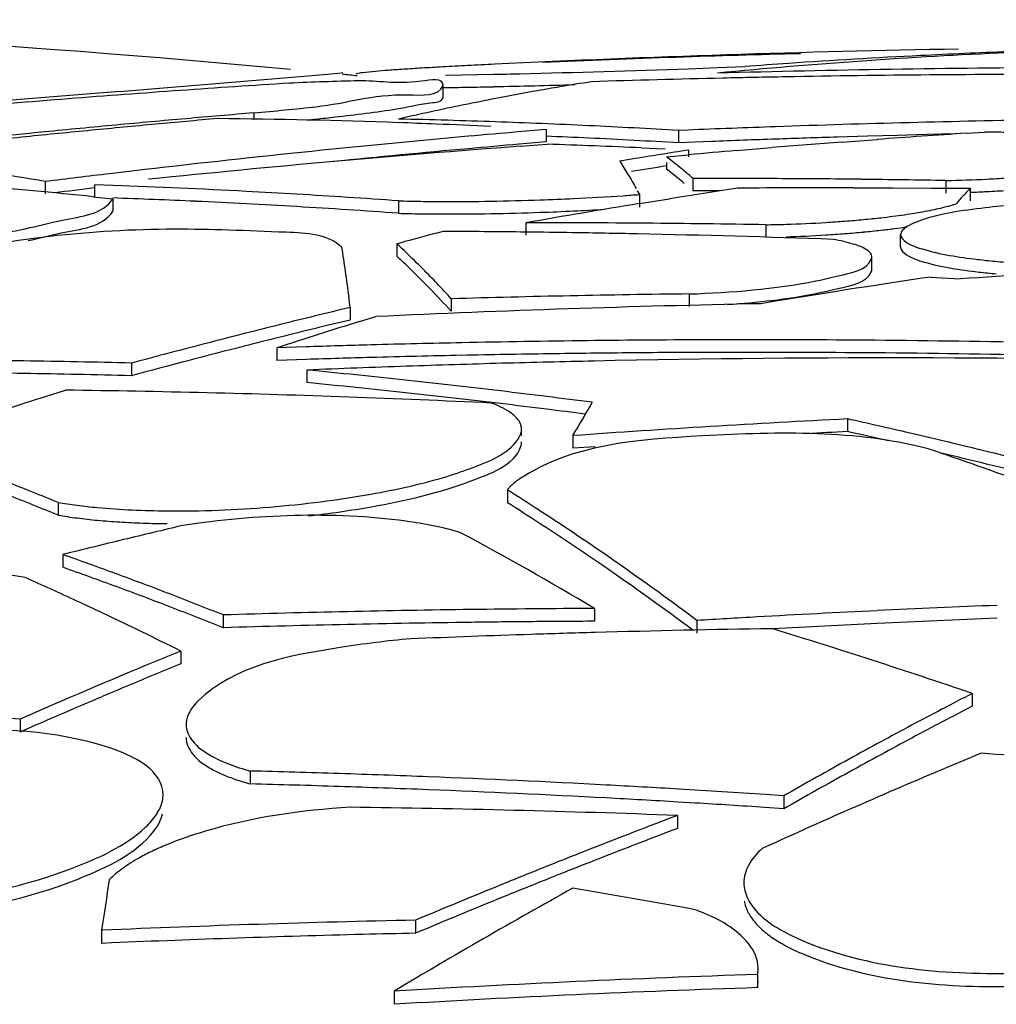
# Model space of a CAD drawing. Header units: millimetres. Extents: x 0 to 297, y 0 to 210.
# Tile 23 of 108: x 79.27 to 81.63, y 171.79 to 174.18. Entities that reach past the tile are written whole.
import ezdxf

# ---------------------------------------------------------------- set-up
doc = ezdxf.new("R2010")
doc.units = ezdxf.units.MM
doc.header["$LTSCALE"] = 16.335
doc.layers.add('08_SURFACES', color=7, linetype='CONTINUOUS')

msp = doc.modelspace()

# ---------------------------------------------------------------- linework, layer by layer
at = {"layer": '08_SURFACES', "color": 7, "linetype": 'Continuous'}
for p, q in [((80.8888, 174.0571), (80.9591, 174.0596)), ((80.9591, 174.0596), (81.0253, 174.0621)), ((80.0159, 174.0441), (80.0486, 174.0473)), ((80.0486, 174.0473), (80.0523, 174.0477)), ((80.3015, 174.0413), (80.418, 174.0435)), ((79.5127, 174.002), (79.6574, 174.0138)), ((79.6574, 174.0138), (79.7457, 174.0211)), ((79.7457, 174.0211), (79.8613, 174.0308)), ((80.2952, 174.0164), (80.2953, 174.0171)), ((80.2953, 173.9872), (80.2953, 174.0171)), ((80.2952, 173.9865), (80.2953, 173.9872)), ((79.8371, 173.9501), (79.8371, 173.9363)), ((80.545, 173.91), (80.4764, 173.9041)), ((80.545, 173.91), (80.4764, 173.9042)), ((80.545, 173.91), (80.545, 173.88)), ((80.8876, 173.9086), (80.8648, 173.9076)), ((80.8648, 173.9076), (80.8648, 173.8776)), ((81.3223, 173.8937), (81.2493, 173.8915)), ((81.3945, 173.8957), (81.3223, 173.8937)), ((81.4658, 173.8975), (81.3945, 173.8957)), ((81.4658, 173.8975), (81.3945, 173.8957)), ((81.536, 173.8992), (81.4658, 173.8975)), ((81.536, 173.8992), (81.4658, 173.8975)), ((81.5618, 173.9009), (81.6053, 173.9038)), ((81.5618, 173.9009), (81.6053, 173.9038)), ((80.545, 173.88), (80.479, 173.8743)), ((80.545, 173.88), (80.479, 173.8744)), ((80.4815, 173.8694), (80.5473, 173.8743)), ((80.9446, 173.8808), (80.8648, 173.8776)), ((81.2606, 173.8796), (81.3461, 173.886)), ((81.2606, 173.8796), (81.3461, 173.886)), ((80.7756, 173.8655), (80.8326, 173.863)), ((80.8356, 173.8441), (80.8895, 173.849)), ((80.8895, 173.8603), (80.8895, 173.8441)), ((81.0055, 173.859), (81.0905, 173.8661)), ((81.0055, 173.859), (81.0905, 173.8661)), ((80.7512, 173.8382), (80.723, 173.8336)), ((80.7512, 173.8382), (80.723, 173.8336)), ((80.8463, 173.8358), (80.8356, 173.8441)), ((80.8356, 173.8302), (80.8356, 173.8141)), ((80.8463, 173.8358), (80.8393, 173.8413)), ((79.5483, 173.81), (79.4886, 173.803)), ((79.5483, 173.8098), (79.4887, 173.8027)), ((80.8463, 173.8057), (80.8356, 173.8141)), ((80.8463, 173.8057), (80.8393, 173.8112)), ((79.3327, 173.7841), (79.3327, 173.754)), ((79.497, 173.7743), (79.4518, 173.7758)), ((79.497, 173.7742), (79.4518, 173.7758)), ((79.4518, 173.7758), (79.4518, 173.7457)), ((80.9, 173.7916), (80.9, 173.7615)), ((81.5122, 173.7864), (81.5122, 173.7563)), ((80.7652, 173.7619), (80.7703, 173.7526)), ((80.7703, 173.7526), (80.7703, 173.7224)), ((80.9645, 173.7615), (80.9, 173.7615)), ((80.9645, 173.7615), (80.9, 173.7615)), ((81.2895, 173.769), (81.3833, 173.7688)), ((81.3833, 173.7688), (81.477, 173.7684)), ((81.3833, 173.7688), (81.477, 173.7684)), ((81.477, 173.7684), (81.5706, 173.7677)), ((81.477, 173.7684), (81.5706, 173.7677)), ((81.5706, 173.7677), (81.5706, 173.7376)), ((79.4488, 173.7473), (79.4959, 173.7423)), ((79.4488, 173.7472), (79.4959, 173.7423)), ((79.4959, 173.7423), (79.4959, 173.7121)), ((80.1874, 173.7374), (80.1874, 173.7072)), ((80.7703, 173.7309), (80.8432, 173.7426)), ((80.4953, 173.6843), (80.4953, 173.6541)), ((81.0765, 173.6795), (81.0765, 173.6493)), ((81.4025, 173.6254), (81.4025, 173.6556)), ((80.1835, 173.6337), (80.2021, 173.6387)), ((80.1835, 173.6337), (80.1835, 173.6034)), ((80.205, 173.6133), (80.2007, 173.6174)), ((80.205, 173.6133), (80.2007, 173.6174)), ((80.1857, 173.6013), (80.1835, 173.6034)), ((80.205, 173.5831), (80.1835, 173.6034)), ((80.2009, 173.587), (80.1857, 173.6013)), ((80.205, 173.5831), (80.2009, 173.587)), ((81.3327, 173.5716), (81.3327, 173.6019)), ((81.4745, 173.5531), (81.5462, 173.5484)), ((80.891, 173.5121), (80.891, 173.4818)), ((80.3151, 173.5005), (80.3151, 173.4701)), ((80.0704, 173.4794), (80.0704, 173.449)), ((80.0934, 173.4455), (80.1322, 173.4574)), ((79.9641, 173.3842), (79.8932, 173.3819)), ((79.9641, 173.3839), (79.8932, 173.3819)), ((79.8932, 173.3819), (79.8932, 173.3514)), ((79.5412, 173.3447), (79.5412, 173.3142)), ((79.965, 173.3538), (79.8932, 173.3514)), ((79.965, 173.3535), (79.8932, 173.3514)), ((79.9657, 173.3281), (79.9657, 173.2976)), ((79.3177, 173.2589), (79.3814, 173.2792)), ((81.2737, 173.2098), (81.2737, 173.1792)), ((80.4851, 173.1694), (80.4851, 173.1851)), ((80.6093, 173.1694), (80.6172, 173.1834)), ((80.6093, 173.1694), (80.6093, 173.1388)), ((80.6631, 173.1426), (80.6093, 173.1388)), ((80.6631, 173.1425), (80.6093, 173.1388)), ((80.4508, 173.0379), (80.4508, 173.0072)), ((79.3637, 173.0077), (79.3637, 172.9769)), ((79.3753, 172.8817), (79.3753, 172.8508)), ((80.7461, 172.841), (80.7315, 172.8513)), ((80.746, 172.8409), (80.7315, 172.8511)), ((80.6617, 172.7512), (80.6617, 172.7202)), ((79.7635, 172.7355), (79.7635, 172.7045)), ((80.9095, 172.7222), (80.9095, 172.6911)), ((79.6604, 172.6481), (79.6604, 172.617)), ((81.5754, 172.5456), (81.5754, 172.5144)), ((79.2718, 172.4836), (79.2718, 172.4523)), ((79.8286, 172.358), (79.8286, 172.3267)), ((81.12, 172.2983), (81.0755, 172.3012)), ((81.12, 172.2983), (81.0755, 172.3011)), ((81.12, 172.2983), (81.12, 172.2668)), ((80.905, 172.2805), (80.8641, 172.2829)), ((80.905, 172.2805), (80.8641, 172.2828)), ((80.8622, 172.2504), (80.8622, 172.219)), ((81.12, 172.2668), (81.0735, 172.2699)), ((81.12, 172.2668), (81.0735, 172.2698)), ((80.2285, 171.9971), (80.2285, 171.9654)), ((79.4689, 171.9726), (79.4689, 171.9409)), ((79.4938, 171.942), (79.4689, 171.9409)), ((79.4938, 171.9419), (79.4689, 171.9409)), ((81.0563, 171.8657), (81.0563, 171.8338)), ((81.0563, 171.8338), (81.0577, 171.8497)), ((80.1771, 171.8254), (80.1771, 171.7936))]:
    msp.add_line(p, q, dxfattribs=at)
for centre, radius, start, end in [((77.1464, 144.3225), 29.8624, 84.65849, 88.56889), ((82.1533, 138.2808), 35.8289, 90.97626, 92.77274), ((82.0271, 139.7667), 34.3377, 91.94885, 92.48724), ((82.0271, 139.7682), 34.3362, 91.44715, 91.94884), ((82.2765, 160.3444), 13.7651, 92.56477, 95.49006), ((82.2749, 157.5964), 16.513, 92.86137, 93.9699), ((82.2739, 157.6155), 16.4938, 92.49155, 92.86119), ((82.2734, 157.626), 16.4833, 91.75174, 92.49157), ((80.9154, 162.8401), 11.2384, 93.16599, 93.42603), ((81.9363, 138.7511), 35.3087, 90.22097, 91.58516), ((82.2764, 157.5746), 16.5349, 93.96976, 94.33912), ((77.9696, 196.8553), 22.9028, 274.73784, 275.12618), ((77.1464, 144.3225), 29.8624, 84.34883, 84.41641), ((80.3413, 171.6176), 2.442, 94.2131, 94.9263), ((79.8654, 199.6141), 25.5766, 271.23797, 271.37971), ((79.5543, 211.9492), 37.9156, 271.40094, 272.01701), ((81.7619, 139.4307), 34.6125, 91.05429, 91.30673), ((81.7619, 139.4311), 34.6121, 89.90083, 91.05429), ((82.1799, 138.3022), 35.791, 93.6143, 94.03778), ((80.2479, 166.9167), 7.1127, 91.27077, 92.6127), ((79.7692, 203.7301), 29.7235, 271.25086, 271.6291), ((81.7054, 167.3423), 6.7654, 99.59612, 100.05106), ((81.7009, 167.3689), 6.7384, 98.93727, 99.59625), ((81.7619, 139.4299), 34.6133, 91.30673, 91.83405), ((82.2087, 138.5644), 35.54, 94.35062, 95.12956), ((82.18, 138.3009), 35.7923, 94.03778, 94.47211), ((81.7114, 167.3085), 6.7997, 100.05142, 100.92211), ((82.1799, 138.3018), 35.7913, 94.47212, 95.37355), ((78.9237, 183.865), 9.9569, 275.26388, 276.13764), ((81.732, 167.2062), 6.904, 101.58933, 102.92812), ((81.7195, 167.2665), 6.8424, 100.92192, 101.58825), ((82.6112, 140.5967), 33.4686, 94.7544, 95.03606), ((79.1957, 181.2717), 7.3791, 276.16562, 276.52191), ((82.6117, 140.5909), 33.4744, 95.32634, 95.62527), ((82.6505, 140.887), 33.1764, 95.27708, 95.54559), ((82.6115, 140.5934), 33.4719, 95.03606, 95.32634), ((82.6502, 140.8905), 33.1729, 95.01625, 95.27708), ((79.5938, 157.1947), 16.7423, 87.96826, 89.46696), ((79.0883, 182.2609), 8.3741, 276.01312, 276.16956), ((79.7598, 155.1145), 18.8256, 88.33819, 88.69857), ((79.5934, 157.1834), 16.7537, 87.65887, 87.96833), ((79.5931, 157.1757), 16.7614, 87.20257, 87.65886), ((79.7597, 155.1094), 18.8307, 87.98451, 88.33819), ((79.7593, 155.1005), 18.8396, 87.29719, 87.98447), ((79.7588, 155.0897), 18.8504, 86.96362, 87.29722), ((82.3418, 138.3838), 35.5545, 92.00184, 92.34421), ((82.3418, 138.3839), 35.5544, 90.95803, 92.00184), ((82.6123, 140.585), 33.4804, 95.62528, 96.24906), ((82.6511, 140.8804), 33.183, 95.82179, 96.10568), ((82.6508, 140.8841), 33.1793, 95.54559, 95.82179), ((83.1198, 143.2271), 30.7908, 95.14885, 96.66092), ((83.1179, 143.2474), 30.7703, 94.92464, 95.14867), ((79.7592, 155.0829), 18.8272, 87.2949, 87.60781), ((79.7584, 155.0818), 18.8583, 86.63672, 86.96362), ((83.4998, 144.4621), 29.5026, 93.76653, 94.18646), ((82.986, 140.6103), 33.3533, 94.30641, 95.85661), ((83.1179, 143.2432), 30.7446, 94.924, 95.15299), ((79.7759, 150.9217), 22.9656, 87.50519, 88.07511), ((79.7588, 155.0756), 18.8346, 86.96104, 87.29489), ((79.7584, 155.0676), 18.8425, 86.63389, 86.96104), ((82.3418, 138.3838), 35.5246, 92.00347, 92.25418), ((83.5006, 144.4515), 29.5132, 94.35291, 94.68412), ((82.3418, 138.3839), 35.5244, 91.76245, 92.00347), ((83.1187, 143.2342), 30.7537, 95.15301, 95.76554), ((83.5323, 156.8271), 17.2369, 98.81931, 99.28501), ((83.5014, 144.4416), 29.5231, 94.84975, 95.07563), ((78.3349, 167.975), 5.8942, 80.25365, 82.97488), ((83.5334, 156.8044), 17.2299, 99.00824, 99.29267), ((79.9045, 172.6362), 1.5251, 50.3081, 51.8636), ((83.1225, 143.2041), 30.8139, 96.77256, 97.06467), ((79.9039, 172.6064), 1.5253, 50.2842, 51.84), ((79.8514, 172.572), 1.6085, 49.3105, 50.3127), ((78.2934, 162.7004), 11.1072, 84.02877, 87.0423), ((78.8428, 155.0834), 18.7024, 87.00943, 87.99536), ((80.9228, 140.6504), 33.1412, 89.86305, 90.03932), ((80.9228, 140.6501), 33.1415, 89.51039, 89.86305), ((80.9228, 140.6501), 33.1416, 89.33398, 89.51039), ((80.9228, 140.6495), 33.1421, 88.98101, 89.33398), ((81.4165, 177.7238), 3.9386, 271.3923, 272.8294), ((81.4353, 177.3372), 3.5515, 272.8339, 273.6024), ((83.1225, 143.1996), 30.7885, 96.84731, 97.02894), ((78.8421, 155.0685), 18.7173, 86.63327, 87.00949), ((78.8414, 155.0579), 18.7278, 86.25639, 86.63327), ((80.2999, 180.2955), 6.5599, 272.71694, 273.76727), ((80.3342, 179.7627), 6.0259, 273.77471, 274.1497), ((84.0681, 153.4439), 20.5533, 98.56423, 99.02729), ((81.2688, 139.4232), 34.3458, 89.96548, 90.43613), ((82.979, 172.4452), 1.932, 136.8029, 138.3012), ((81.4207, 177.5936), 3.8384, 272.2384, 272.8461), ((81.4355, 177.3007), 3.5451, 272.8424, 273.6151), ((78.843, 155.0731), 18.6826, 87.38284, 87.99702), ((78.8425, 155.0633), 18.6923, 87.00698, 87.38285), ((78.8421, 155.0542), 18.7015, 86.63043, 87.00698), ((78.8407, 155.0468), 18.739, 85.87885, 86.25639), ((80.315, 179.3603), 5.6246, 269.8004, 270.9749), ((80.3019, 180.1252), 6.3896, 270.97569, 272.04868), ((84.078, 153.3829), 20.615, 99.23312, 100.00821), ((80.2893, 180.5042), 6.7688, 272.04049, 272.72345), ((78.8414, 155.0436), 18.7121, 86.25323, 86.63043), ((78.8407, 155.0325), 18.7232, 85.87535, 86.25323), ((80.315, 179.3254), 5.6198, 269.8002, 270.9758), ((80.3019, 180.0896), 6.3841, 270.97653, 272.05043), ((80.2893, 180.4684), 6.7631, 272.04224, 272.72578), ((80.2944, 180.3665), 6.6611, 272.72377, 273.36616), ((81.3803, 174.2259), 0.5197, 283.822, 285.0861), ((80.5219, 141.3889), 32.2954, 89.01604, 90.04719), ((81.0231, 176.932), 3.2529, 270.9413, 271.7963), ((81.0247, 176.9006), 3.2215, 271.7855, 273.4959), ((81.0427, 176.5962), 2.9165, 273.5071, 274.4255), ((81.0638, 176.3257), 2.6452, 274.4225, 275.3987), ((81.0973, 175.9722), 2.2901, 275.395, 276.4578), ((83.6044, 160.9673), 13.1202, 104.60842, 105.02947), ((80.1401, 142.7962), 30.8676, 89.3405, 89.71183), ((80.14, 142.7952), 30.8686, 89.12983, 89.34051), ((80.14, 142.7949), 30.8689, 88.83814, 89.12983), ((80.14, 142.7914), 30.8723, 87.96028, 88.83812), ((81.0247, 176.8677), 3.2188, 271.787, 273.4988), ((81.0427, 176.5636), 2.9141, 273.5101, 274.4292), ((81.0638, 176.2933), 2.6431, 274.4262, 275.4033), ((81.0973, 175.9401), 2.2882, 275.3995, 276.4633), ((78.7132, 172.0566), 2.1562, 46.3764, 47.0077), ((78.6235, 171.9632), 2.2856, 44.7463, 46.2154), ((78.5246, 171.8344), 2.4252, 42.4126, 46.1402), ((83.7525, 140.8747), 32.7482, 92.63056, 93.86307), ((81.7891, 175.2662), 1.7125, 263.3686, 264.8006), ((84.9259, 150.3202), 23.4879, 98.44995, 99.46355), ((81.3032, 138.8819), 34.6327, 90.68202, 91.63491), ((71.9584, 172.4034), 8.1831, 7.55557, 7.74156), ((81.7669, 138.3996), 35.0959, 91.14758, 92.66978), ((84.4202, 155.2771), 18.7148, 103.43984, 103.9733), ((84.2108, 160.1382), 13.9297, 107.19255, 108.05643), ((84.4167, 155.2769), 18.6847, 103.45092, 103.71508), ((84.4488, 155.164), 18.8314, 104.24854, 105.10613), ((84.4316, 155.2313), 18.7619, 103.9732, 104.24817), ((84.4241, 155.2468), 18.7156, 103.71508, 103.98477), ((84.4318, 155.2158), 18.7476, 103.98477, 104.25996), ((81.0457, 139.1363), 34.265, 91.17941, 91.5465), ((81.0456, 139.1374), 34.2639, 90.16159, 91.1794), ((81.0456, 139.1379), 34.2634, 89.54893, 90.16158), ((81.0456, 139.1363), 34.2649, 88.19262, 89.5489), ((84.449, 155.1484), 18.8171, 104.26033, 105.11867), ((81.0456, 139.137), 34.2642, 91.5465, 91.80882), ((81.0456, 139.1377), 34.2331, 90.48726, 90.82671), ((81.0456, 139.1372), 34.2337, 90.16159, 90.48726), ((81.0456, 139.1371), 34.2337, 89.5484, 90.16159), ((81.0456, 139.1356), 34.2352, 88.19105, 89.54837), ((78.831, 145.502), 27.8518, 89.07455, 89.34182), ((78.8309, 145.4996), 27.8542, 88.53885, 89.07455), ((81.0456, 139.1363), 34.2345, 91.54781, 91.8089), ((81.0457, 139.1356), 34.2353, 91.18037, 91.54781), ((81.3891, 138.6631), 34.6942, 91.57002, 91.95277), ((81.0456, 139.1369), 34.2339, 90.82671, 91.18037), ((81.3891, 138.6644), 34.6929, 91.20298, 91.57002), ((81.389, 138.66), 34.6974, 88.49068, 91.20278), ((78.831, 145.4957), 27.8276, 89.07373, 89.34123), ((81.3891, 138.6645), 34.6928, 91.95277, 92.35128), ((77.852, 151.5787), 21.8519, 83.81925, 84.44895), ((78.8309, 145.4933), 27.83, 88.53757, 89.07373), ((77.8519, 151.567), 21.8332, 83.81389, 84.44415), ((77.8497, 151.5575), 21.8732, 83.51329, 83.8193), ((79.0189, 144.1367), 29.1448, 87.93934, 89.28733), ((77.8497, 151.5458), 21.8545, 83.50766, 83.81394), ((77.848, 151.5427), 21.8881, 83.21315, 83.51329), ((77.8462, 151.5272), 21.9037, 82.9189, 83.21316), ((84.3793, 157.543), 16.5109, 107.85207, 108.56255), ((79.0186, 144.129), 29.1525, 87.26055, 87.93934), ((77.848, 151.5309), 21.8695, 83.20727, 83.50766), ((77.8442, 151.5118), 21.9192, 82.63052, 82.9189), ((84.5866, 170.9286), 4.5651, 149.4355, 150.401), ((77.8461, 151.5154), 21.8851, 82.91277, 83.20727), ((77.8444, 151.5012), 21.8994, 82.66807, 82.91277), ((83.0346, 138.726), 34.5287, 92.92326, 94.02774), ((77.6253, 156.8098), 16.8009, 76.93009, 77.45826), ((83.0345, 138.7271), 34.497, 92.92581, 93.08941), ((77.6274, 156.8026), 16.7776, 77.10369, 77.4477), ((77.6054, 156.7246), 16.8883, 75.87784, 76.92962), ((77.5413, 161.6115), 12.177, 68.77187, 71.18108), ((77.6017, 156.6934), 16.8898, 75.8662, 76.65443), ((76.2785, 165.4709), 8.1438, 68.20782, 69.14472), ((77.0315, 167.5961), 6.4269, 57.0409, 57.85773), ((76.2667, 165.4169), 8.1698, 68.19124, 68.65849), ((76.2441, 165.3845), 8.2368, 67.74487, 68.2087), ((76.2435, 165.359), 8.2321, 67.72706, 68.19124), ((79.5924, 174.4341), 1.4448, 262.7249, 264.7078), ((79.6491, 175.7314), 2.7442, 269.5408, 274.7368), ((79.6893, 175.4258), 2.4666, 276.5208, 280.1089), ((77.03, 167.5678), 6.4256, 57.01772, 57.83488), ((76.8786, 167.3623), 6.7062, 54.93387, 57.03152), ((79.5925, 174.4033), 1.4448, 262.724, 264.7124), ((79.62, 174.6975), 1.7403, 264.7035, 266.4642), ((85.4859, 148.3443), 25.2868, 103.30654, 103.64097), ((76.9053, 167.3765), 6.6539, 55.4224, 57.01305), ((85.4934, 148.3136), 25.3184, 103.64098, 103.98367), ((76.5492, 165.8582), 8.0266, 59.17846, 61.84855), ((75.9136, 163.1053), 10.3712, 70.12217, 70.50148), ((75.9131, 163.0817), 10.3645, 70.10576, 70.48537), ((75.8953, 163.0549), 10.4248, 69.74376, 70.12217), ((76.6812, 167.0528), 7.0477, 53.23737, 55.41606), ((75.7468, 164.8539), 8.7215, 65.17064, 66.07499), ((75.8948, 163.0313), 10.4181, 69.72706, 70.10576), ((75.8765, 163.0037), 10.4793, 69.36625, 69.74376), ((76.6344, 167.0144), 7.1312, 53.16647, 54.79066), ((75.8759, 162.9801), 10.4727, 69.34927, 69.72706), ((75.8466, 162.9247), 10.5639, 68.61351, 69.36573), ((75.8562, 162.9277), 10.5287, 68.9724, 69.34926), ((75.7009, 164.7543), 8.8311, 64.72216, 65.17157), ((75.8251, 162.8471), 10.6151, 68.22103, 68.97188), ((75.8151, 162.8439), 10.6505, 68.23931, 68.61401), ((80.8034, 138.9384), 33.8131, 90.24, 91.25345), ((82.9925, 138.5407), 34.2449, 92.27067, 92.75614), ((75.6351, 164.6158), 8.9845, 63.38278, 64.71955), ((80.8034, 138.9378), 33.8137, 91.25345, 91.76222), ((82.9925, 138.5404), 34.2451, 93.24309, 93.48712), ((82.9925, 138.5403), 34.2452, 92.75614, 93.24309), ((82.9925, 138.5404), 34.2141, 92.27273, 92.75866), ((80.8034, 138.9372), 33.7833, 91.25459, 91.76381), ((80.8034, 138.9378), 33.7827, 90.74674, 91.25459), ((80.8034, 138.9377), 33.7828, 90.49331, 90.74674), ((80.8034, 138.9382), 33.7823, 90.24022, 90.49331), ((81.6249, 138.3779), 34.3286, 90.89116, 91.60527), ((76.3855, 157.3289), 16.0775, 71.16712, 72.98171), ((82.9925, 138.5402), 34.2144, 92.75866, 93.18268), ((81.6249, 138.3779), 34.3286, 91.86277, 92.35061), ((81.6249, 138.3783), 34.3282, 91.60528, 91.86277), ((86.0917, 156.9255), 16.9872, 112.24709, 112.47677), ((86.1472, 156.7924), 17.1314, 112.47814, 113.66158), ((86.0926, 156.9065), 16.9763, 112.26528, 112.49355), ((86.1193, 156.8421), 17.0461, 112.49372, 112.95924), ((86.1671, 156.7296), 17.1682, 112.95956, 113.67998), ((87.2731, 161.5188), 12.4118, 117.32592, 117.70164), ((87.2746, 161.4948), 12.4062, 117.34721, 117.72312), ((77.8768, 143.8782), 28.6394, 87.20797, 87.61339), ((87.3356, 161.4001), 12.546, 117.70236, 118.47289), ((87.3156, 161.4167), 12.4944, 117.72313, 118.10546), ((87.4022, 161.2771), 12.6859, 118.47221, 118.86679), ((87.3586, 161.3362), 12.5856, 118.10547, 118.49412), ((87.7574, 157.5125), 16.1125, 112.47814, 114.18826), ((87.4039, 161.2528), 12.6805, 118.49413, 118.88897), ((79.2761, 140.744), 31.7418, 84.75972, 85.80679), ((87.4748, 161.1458), 12.8359, 118.86761, 119.67475), ((79.0248, 141.018), 31.3503, 88.13689, 88.53078), ((79.0247, 141.0153), 31.353, 87.74309, 88.13689), ((79.0246, 141.0128), 31.3555, 86.95564, 87.74307), ((87.4766, 161.1214), 12.8307, 118.8898, 119.69753), ((79.0248, 141.0155), 31.3215, 88.13517, 88.52943), ((79.0247, 141.0128), 31.3242, 87.741, 88.13517), ((79.0244, 141.0084), 31.3599, 86.63363, 86.95565), ((79.0246, 141.0103), 31.3267, 86.95284, 87.74099), ((79.0243, 141.0063), 31.362, 86.24985, 86.63363), ((79.0244, 141.0059), 31.3311, 86.63378, 86.95284), ((79.0243, 141.0037), 31.3333, 86.25002, 86.55884), ((79.6574, 139.9291), 32.3438, 87.86513, 89.26757), ((87.6048, 154.4644), 19.0212, 110.76143, 111.4464), ((87.6056, 154.4473), 19.008, 110.77904, 111.46454), ((87.8445, 157.3165), 16.3269, 114.18533, 114.52552), ((87.6394, 154.376), 19.1161, 111.44612, 111.787), ((87.6403, 154.3589), 19.103, 111.46426, 111.80542), ((87.6635, 154.3159), 19.1808, 111.787, 112.12681), ((79.0522, 173.0006), 0.9729, 291.392, 292.0995), ((104.4242, 168.2494), 25.2315, 171.23402, 171.5143), ((87.701, 154.2239), 19.2801, 112.1271, 112.8035), ((87.6644, 154.2987), 19.1678, 111.80542, 112.1455), ((87.8811, 158.9579), 14.9975, 119.00342, 120.90957), ((76.4131, 147.4035), 25.0254, 79.65887, 80.34683), ((87.7019, 154.2067), 19.2672, 112.1458, 112.82276), ((80.7248, 171.5305), 0.524, 67.4088, 69.8537), ((80.925, 138.6267), 33.3777, 91.19563, 92.50028), ((80.925, 138.6266), 33.3461, 91.4144, 92.45982), ((80.9249, 138.6278), 33.3449, 91.19673, 91.41439), ((80.9715, 171.8815), 0.0862, 349.4276, 359.8783), ((82.1533, 138.2808), 33.6028, 91.87091, 93.37155), ((82.1533, 138.2808), 33.571, 91.87268, 93.37475)]:
    msp.add_arc(centre, radius, start, end, dxfattribs=at)
for points, knots in [([(80.4202, 174.0678), (80.3983, 174.0667), (80.3565, 174.0646), (80.3147, 174.0624), (80.2947, 174.0613)], [0, 0, 0, 0, 0.523559, 1, 1, 1, 1]), ([(80.0858, 174.0446), (80.0855, 174.0445), (80.0852, 174.0444), (80.0849, 174.0441), (80.0849, 174.0439)], [0, 0, 0, 0, 0.641442, 1, 1, 1, 1]), ([(80.1316, 174.0506), (80.1211, 174.0496), (80.106, 174.0476), (80.0902, 174.0466), (80.0858, 174.0446)], [0, 0, 0, 0, 0.686476, 1, 1, 1, 1]), ([(80.2953, 174.0171), (80.2953, 174.0352), (80.1854, 174.015), (80.1408, 174.0286), (80.0901, 174.0276)], [0, 0, 0, 0, 0.262421, 1, 1, 1, 1]), ([(80.2438, 174.0584), (80.229, 174.0575), (80.2017, 174.0558), (80.1744, 174.0539), (80.1619, 174.053)], [0, 0, 0, 0, 0.541345, 1, 1, 1, 1]), ([(79.9882, 173.9652), (80.0625, 173.9732), (80.1449, 174.004), (80.2843, 173.9893), (80.2952, 174.0164)], [0, 0, 0, 0, 0.718851, 1, 1, 1, 1]), ([(80.295, 174.0113), (80.3146, 174.0116), (80.3556, 174.0123), (80.3966, 174.0131), (80.4181, 174.0136)], [0, 0, 0, 0, 0.47705, 1, 1, 1, 1]), ([(80.1833, 173.9597), (80.2106, 173.9639), (80.2419, 173.9745), (80.2912, 173.9763), (80.2952, 173.9865)], [0, 0, 0, 0, 0.716073, 1, 1, 1, 1]), ([(81.6936, 173.9017), (81.6791, 173.9023), (81.6497, 173.9031), (81.6203, 173.9036), (81.6053, 173.9038)], [0, 0, 0, 0, 0.492242, 1, 1, 1, 1]), ([(80.723, 173.8336), (80.7297, 173.823), (80.7431, 173.801), (80.7559, 173.7787), (80.7623, 173.7671)], [0, 0, 0, 0, 0.488556, 1, 1, 1, 1]), ([(79.2964, 173.6725), (79.3225, 173.678), (79.3873, 173.6969), (79.4728, 173.7048), (79.4959, 173.7423)], [0, 0, 0, 0, 0.377019, 1, 1, 1, 1]), ([(80.1874, 173.7374), (80.205, 173.7369), (80.241, 173.7361), (80.277, 173.7358), (80.2954, 173.7358)], [0, 0, 0, 0, 0.48944, 1, 1, 1, 1]), ([(81.683, 173.7281), (81.6575, 173.726), (81.5769, 173.7175), (81.495, 173.7064), (81.4428, 173.6869)], [0, 0, 0, 0, 0.313782, 1, 1, 1, 1]), ([(81.5156, 173.7241), (81.5193, 173.7251), (81.5262, 173.7271), (81.5332, 173.7293), (81.5365, 173.7304)], [0, 0, 0, 0, 0.522091, 1, 1, 1, 1]), ([(79.2909, 173.6411), (79.3177, 173.6467), (79.3842, 173.666), (79.4722, 173.6737), (79.4959, 173.7121)], [0, 0, 0, 0, 0.37724, 1, 1, 1, 1]), ([(80.1874, 173.7072), (80.205, 173.7067), (80.241, 173.706), (80.277, 173.7057), (80.2954, 173.7056)], [0, 0, 0, 0, 0.48944, 1, 1, 1, 1]), ([(81.3549, 173.6966), (81.3739, 173.6987), (81.4097, 173.7033), (81.4454, 173.7091), (81.462, 173.7122)], [0, 0, 0, 0, 0.530478, 1, 1, 1, 1]), ([(81.462, 173.7122), (81.4695, 173.7136), (81.4837, 173.7164), (81.4978, 173.7196), (81.5045, 173.7213)], [0, 0, 0, 0, 0.523823, 1, 1, 1, 1]), ([(81.4243, 173.6788), (81.4197, 173.6764), (81.4121, 173.6718), (81.4057, 173.6651), (81.404, 173.6618)], [0, 0, 0, 0, 0.581242, 1, 1, 1, 1]), ([(81.4428, 173.6869), (81.4394, 173.6856), (81.4332, 173.6831), (81.4271, 173.6802), (81.4243, 173.6788)], [0, 0, 0, 0, 0.530251, 1, 1, 1, 1]), ([(78.8485, 173.6085), (78.966, 173.6196), (79.116, 173.638), (79.2643, 173.6657), (79.2964, 173.6725)], [0, 0, 0, 0, 0.782552, 1, 1, 1, 1]), ([(80.0496, 173.625), (80.0167, 173.6576), (79.8633, 173.6628), (79.54, 173.6781), (79.2392, 173.6459), (79.0436, 173.5978)], [0, 0, 0, 0, 0.136771, 0.404714, 1, 1, 1, 1]), ([(81.3549, 173.6664), (81.3658, 173.6676), (81.387, 173.6702), (81.4082, 173.6732), (81.4184, 173.6747)], [0, 0, 0, 0, 0.515004, 1, 1, 1, 1]), ([(81.404, 173.6618), (81.4035, 173.6608), (81.4028, 173.6588), (81.4025, 173.6566), (81.4025, 173.6556)], [0, 0, 0, 0, 0.514352, 1, 1, 1, 1]), ([(81.4025, 173.6556), (81.4025, 173.6482), (81.4218, 173.6309), (81.4414, 173.625), (81.455, 173.6209)], [0, 0, 0, 0, 0.343481, 1, 1, 1, 1]), ([(81.2877, 173.6328), (81.2803, 173.6351), (81.2641, 173.6393), (81.2477, 173.6426), (81.2388, 173.6442)], [0, 0, 0, 0, 0.462125, 1, 1, 1, 1]), ([(81.3327, 173.6019), (81.3327, 173.6085), (81.3168, 173.6241), (81.2994, 173.6292), (81.2877, 173.6328)], [0, 0, 0, 0, 0.351042, 1, 1, 1, 1]), ([(80.0496, 173.625), (80.0526, 173.6058), (80.0586, 173.566), (80.0641, 173.5262), (80.0669, 173.5057)], [0, 0, 0, 0, 0.484659, 1, 1, 1, 1]), ([(81.4025, 173.6254), (81.4025, 173.6176), (81.4236, 173.5997), (81.4444, 173.5937), (81.459, 173.5894)], [0, 0, 0, 0, 0.339903, 1, 1, 1, 1]), ([(81.1976, 173.5436), (81.2155, 173.5472), (81.2591, 173.5593), (81.3215, 173.5688), (81.3318, 173.5972)], [0, 0, 0, 0, 0.376854, 1, 1, 1, 1]), ([(81.3318, 173.5972), (81.3321, 173.598), (81.3326, 173.5995), (81.3327, 173.6011), (81.3327, 173.6019)], [0, 0, 0, 0, 0.509459, 1, 1, 1, 1]), ([(81.5881, 173.5958), (81.6025, 173.5941), (81.6323, 173.591), (81.6622, 173.5886), (81.6776, 173.5875)], [0, 0, 0, 0, 0.482937, 1, 1, 1, 1]), ([(80.3151, 173.5005), (80.3039, 173.5128), (80.2813, 173.5369), (80.2583, 173.5606), (80.2468, 173.5722)], [0, 0, 0, 0, 0.504918, 1, 1, 1, 1]), ([(81.1971, 173.5132), (81.2151, 173.5168), (81.2589, 173.5289), (81.321, 173.5384), (81.3318, 173.5668)], [0, 0, 0, 0, 0.376093, 1, 1, 1, 1]), ([(81.3318, 173.5668), (81.3321, 173.5676), (81.3325, 173.5691), (81.3327, 173.5708), (81.3327, 173.5716)], [0, 0, 0, 0, 0.510151, 1, 1, 1, 1]), ([(80.4811, 173.2011), (80.4759, 173.2114), (80.4535, 173.231), (80.4276, 173.2424), (80.4119, 173.2482)], [0, 0, 0, 0, 0.407751, 1, 1, 1, 1]), ([(80.4851, 173.1851), (80.4851, 173.1878), (80.4844, 173.1934), (80.4824, 173.1986), (80.4811, 173.2011)], [0, 0, 0, 0, 0.490065, 1, 1, 1, 1]), ([(81.4693, 173.1375), (81.2927, 173.1833), (80.9597, 173.1744), (80.6054, 173.1488), (80.4796, 173.0638)], [0, 0, 0, 0, 0.545855, 1, 1, 1, 1]), ([(80.4833, 173.1742), (80.4839, 173.176), (80.4848, 173.1796), (80.4851, 173.1833), (80.4851, 173.1851)], [0, 0, 0, 0, 0.508309, 1, 1, 1, 1]), ([(80.2966, 173.0684), (80.3185, 173.0749), (80.3811, 173.0967), (80.4505, 173.1235), (80.4762, 173.1602)], [0, 0, 0, 0, 0.337559, 1, 1, 1, 1]), ([(80.4762, 173.1602), (80.4778, 173.1625), (80.4805, 173.167), (80.4826, 173.1718), (80.4833, 173.1742)], [0, 0, 0, 0, 0.521208, 1, 1, 1, 1]), ([(80.4834, 173.1438), (80.4839, 173.1455), (80.4848, 173.1491), (80.4851, 173.1527), (80.4851, 173.1545)], [0, 0, 0, 0, 0.508091, 1, 1, 1, 1]), ([(80.4796, 173.0638), (80.4766, 173.0618), (80.4709, 173.0577), (80.4655, 173.0532), (80.463, 173.051)], [0, 0, 0, 0, 0.520101, 1, 1, 1, 1]), ([(80.463, 173.051), (80.4607, 173.0489), (80.4564, 173.0447), (80.4525, 173.0402), (80.4508, 173.0379)], [0, 0, 0, 0, 0.521606, 1, 1, 1, 1]), ([(79.3637, 173.0077), (79.3711, 173.0064), (79.3863, 173.004), (79.4016, 173.0019), (79.4094, 173.0009)], [0, 0, 0, 0, 0.488626, 1, 1, 1, 1]), ([(79.3637, 172.9769), (79.3711, 172.9757), (79.3864, 172.9732), (79.4017, 172.9711), (79.4095, 172.9701)], [0, 0, 0, 0, 0.4886, 1, 1, 1, 1]), ([(80.3361, 172.9353), (80.2935, 172.9484), (80.0717, 172.9884), (79.8438, 172.9781), (79.6659, 172.9523)], [0, 0, 0, 0, 0.198814, 1, 1, 1, 1]), ([(79.5127, 172.9605), (79.5315, 172.9593), (79.5698, 172.9575), (79.6082, 172.9567), (79.6278, 172.9566)], [0, 0, 0, 0, 0.489434, 1, 1, 1, 1]), ([(79.2837, 172.826), (79.0751, 172.8651), (78.7094, 172.8254), (78.2996, 172.7629), (78.1889, 172.6434)], [0, 0, 0, 0, 0.565908, 1, 1, 1, 1]), ([(80.2169, 172.6776), (80.1597, 172.6732), (79.9851, 172.649), (79.79, 172.6132), (79.7028, 172.5276)], [0, 0, 0, 0, 0.319784, 1, 1, 1, 1]), ([(79.7028, 172.5276), (79.6972, 172.5222), (79.6875, 172.5113), (79.6803, 172.4985), (79.6778, 172.4922)], [0, 0, 0, 0, 0.535477, 1, 1, 1, 1]), ([(79.6778, 172.4922), (79.6764, 172.4887), (79.6743, 172.4815), (79.6736, 172.4741), (79.6736, 172.4705)], [0, 0, 0, 0, 0.510702, 1, 1, 1, 1]), ([(79.6736, 172.4705), (79.6736, 172.4564), (79.6887, 172.4234), (79.717, 172.4044), (79.7338, 172.395)], [0, 0, 0, 0, 0.422759, 1, 1, 1, 1]), ([(79.5411, 172.3925), (79.5144, 172.4061), (79.3617, 172.4578), (79.1979, 172.4619), (79.068, 172.4563)], [0, 0, 0, 0, 0.187108, 1, 1, 1, 1]), ([(79.6736, 172.4392), (79.6736, 172.4249), (79.6891, 172.3915), (79.718, 172.3724), (79.7351, 172.3629)], [0, 0, 0, 0, 0.421772, 1, 1, 1, 1]), ([(79.6179, 172.301), (79.6179, 172.3185), (79.5988, 172.3595), (79.5624, 172.3817), (79.5411, 172.3925)], [0, 0, 0, 0, 0.42286, 1, 1, 1, 1]), ([(79.7338, 172.395), (79.7474, 172.3873), (79.7785, 172.3733), (79.8109, 172.3629), (79.8286, 172.358)], [0, 0, 0, 0, 0.458386, 1, 1, 1, 1]), ([(79.7351, 172.3629), (79.7438, 172.3581), (79.7629, 172.3488), (79.7827, 172.3413), (79.7933, 172.3376)], [0, 0, 0, 0, 0.47083, 1, 1, 1, 1]), ([(79.7933, 172.3376), (79.799, 172.3356), (79.8107, 172.3318), (79.8226, 172.3284), (79.8286, 172.3267)], [0, 0, 0, 0, 0.488243, 1, 1, 1, 1]), ([(79.6161, 172.2852), (79.6167, 172.2879), (79.6176, 172.2931), (79.6179, 172.2984), (79.6179, 172.301)], [0, 0, 0, 0, 0.505365, 1, 1, 1, 1]), ([(79.5751, 172.2221), (79.5852, 172.2316), (79.6024, 172.2506), (79.6136, 172.2741), (79.6161, 172.2852)], [0, 0, 0, 0, 0.548872, 1, 1, 1, 1]), ([(79.595, 172.2122), (79.6002, 172.2188), (79.609, 172.2321), (79.6147, 172.2472), (79.6162, 172.2544)], [0, 0, 0, 0, 0.530504, 1, 1, 1, 1]), ([(80.0708, 172.2702), (79.9524, 172.2635), (79.8007, 172.2412), (79.657, 172.1922), (79.6266, 172.1796)], [0, 0, 0, 0, 0.782793, 1, 1, 1, 1]), ([(79.6266, 172.1796), (79.615, 172.1748), (79.5927, 172.165), (79.5711, 172.1539), (79.5609, 172.1482)], [0, 0, 0, 0, 0.519179, 1, 1, 1, 1]), ([(81.0672, 172.1704), (81.0543, 172.1586), (81.0328, 172.1341), (81.0232, 172.1021), (81.0232, 172.0876)], [0, 0, 0, 0, 0.547061, 1, 1, 1, 1]), ([(79.5609, 172.1482), (79.5466, 172.1402), (79.5208, 172.1241), (79.4973, 172.1046), (79.4874, 172.0947)], [0, 0, 0, 0, 0.538424, 1, 1, 1, 1]), ([(81.0232, 172.0876), (81.0232, 172.0813), (81.0248, 172.0683), (81.0294, 172.056), (81.0322, 172.05)], [0, 0, 0, 0, 0.488765, 1, 1, 1, 1]), ([(81.0243, 172.0431), (81.025, 172.0389), (81.027, 172.0304), (81.0303, 172.0224), (81.0322, 172.0184)], [0, 0, 0, 0, 0.490255, 1, 1, 1, 1]), ([(81.0577, 171.8813), (81.0578, 171.924), (81.0018, 171.9798), (80.9458, 172.0061), (80.9261, 172.0143)], [0, 0, 0, 0, 0.667769, 1, 1, 1, 1]), ([(81.0322, 172.0184), (81.0364, 172.0098), (81.0478, 171.9927), (81.0623, 171.9784), (81.0706, 171.9713)], [0, 0, 0, 0, 0.466181, 1, 1, 1, 1]), ([(81.0706, 171.9713), (81.0799, 171.9633), (81.1012, 171.9479), (81.1242, 171.9352), (81.1366, 171.9289)], [0, 0, 0, 0, 0.46773, 1, 1, 1, 1]), ([(81.1792, 171.9417), (81.3398, 171.878), (81.6889, 171.8519), (82.0378, 171.8931), (82.191, 171.9649)], [0, 0, 0, 0, 0.505374, 1, 1, 1, 1]), ([(81.1367, 171.9606), (81.1435, 171.9572), (81.1575, 171.9507), (81.1718, 171.9447), (81.1792, 171.9417)], [0, 0, 0, 0, 0.486408, 1, 1, 1, 1]), ([(81.1366, 171.9289), (81.1434, 171.9255), (81.1574, 171.919), (81.1717, 171.913), (81.1791, 171.91)], [0, 0, 0, 0, 0.486408, 1, 1, 1, 1]), ([(81.1791, 171.91), (81.3397, 171.8462), (81.6888, 171.8201), (82.0378, 171.8613), (82.191, 171.9332)], [0, 0, 0, 0, 0.505345, 1, 1, 1, 1])]:
    msp.add_open_spline(points, degree=3, knots=knots, dxfattribs=at)
for points in [[(80.0339, 173.9403), (80.0838, 173.946), (80.1336, 173.9522), (80.1833, 173.9597)], [(81.455, 173.6209), (81.4982, 173.6076), (81.5433, 173.6012), (81.5881, 173.5958)], [(81.459, 173.5894), (81.502, 173.5767), (81.5468, 173.5704), (81.5914, 173.5652)], [(80.891, 173.5121), (80.9937, 173.5156), (81.0968, 173.5237), (81.1976, 173.5436)], [(80.9837, 173.4866), (81.0552, 173.4917), (81.1268, 173.4994), (81.1971, 173.5132)], [(80.361, 173.0593), (80.4073, 173.0769), (80.4687, 173.0964), (80.4834, 173.1438)], [(80.1206, 173.0279), (80.1799, 173.0385), (80.2389, 173.0513), (80.2966, 173.0684)], [(80.1222, 172.9974), (80.2032, 173.0119), (80.2841, 173.03), (80.361, 173.0593)], [(79.8757, 172.9966), (79.9577, 173.0033), (80.0396, 173.0134), (80.1206, 173.0279)], [(79.4591, 172.9954), (79.5149, 172.9902), (79.571, 172.9879), (79.6271, 172.9874)], [(79.394, 172.1213), (79.4586, 172.1456), (79.5247, 172.1748), (79.5751, 172.2221)], [(79.4182, 172.0992), (79.483, 172.1255), (79.5519, 172.1571), (79.595, 172.2122)], [(79.0512, 172.039), (79.1676, 172.0549), (79.284, 172.08), (79.394, 172.1213)], [(79.0512, 172.0073), (79.1722, 172.0239), (79.2933, 172.0502), (79.4071, 172.0948)], [(81.0322, 172.05), (81.0522, 172.0088), (81.0957, 171.9811), (81.1367, 171.9606)]]:
    msp.add_open_spline(points, degree=3, dxfattribs=at)

doc.saveas('drawing.dxf')
